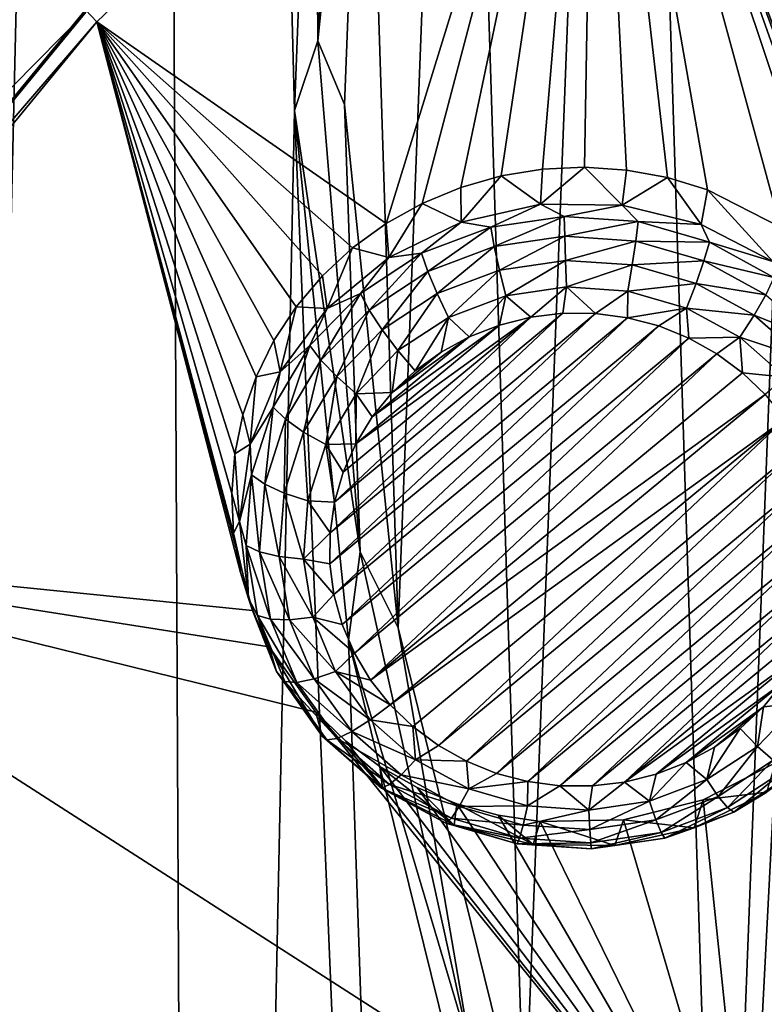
# Model space of a CAD drawing. Header units: metres. Extents: x -24 to 24, y -256 to 25.
# Tile 81 of 256: x -14.78 to -12.3, y -225.57 to -222.3. Entities that reach past the tile are written whole.
import ezdxf

# ---------------------------------------------------------------- set-up
doc = ezdxf.new("R2010")
doc.units = ezdxf.units.M
doc.layers.add('solid_DOMO_KURZ_SW0002', color=7, linetype='CONTINUOUS')

msp = doc.modelspace()

# ---------------------------------------------------------------- linework, layer by layer
at = {"layer": 'solid_DOMO_KURZ_SW0002'}
for points in [[(-14.352081, -203.630035, 167.658585), (-15.225835, -205.751877, 168.313492), (-15.147498, -237.439484, 178.305847)], [(-14.352081, -203.630035, 167.658585), (-15.147498, -237.439484, 178.305847), (-14.18988, -238.248352, 178.576233)], [(-13.864442, -222.6017, 173.647842), (-14.352081, -203.630035, 167.658585), (-14.18988, -238.248352, 178.576233)], [(-13.864442, -222.6017, 173.647842), (-13.796288, -220.832825, 173.091141), (-14.352081, -203.630035, 167.658585)], [(-11.990955, -215.853424, 171.599854), (-12.769443, -217.439529, 172.089554), (-12.444386, -227.652512, 175.314117)], [(-11.990955, -215.853424, 171.599854), (-12.444386, -227.652512, 175.314117), (-11.56653, -229.184677, 175.808578)], [(-12.769443, -217.439529, 172.089554), (-13.319262, -219.109863, 172.608459), (-13.099318, -226.021698, 174.790894)], [(-12.769443, -217.439529, 172.089554), (-13.099318, -226.021698, 174.790894), (-12.444386, -227.652512, 175.314117)], [(-13.319262, -219.109863, 172.608459), (-13.630537, -220.834244, 173.147629), (-13.519587, -224.321396, 174.248749)], [(-13.319262, -219.109863, 172.608459), (-13.519587, -224.321396, 174.248749), (-13.099318, -226.021698, 174.790894)], [(-12.864666, -220.726898, 129.909866), (-11.02053, -219.348969, 129.475403), (-9.950434, -223.80809, 131.076385)], [(-13.786642, -222.369812, 173.616867), (-13.695157, -220.666946, 173.081329), (-13.796288, -220.832825, 173.091141)], [(-13.786642, -222.369812, 173.616867), (-13.630537, -220.834244, 173.147629), (-13.695157, -220.666946, 173.081329)], [(-14.521158, -222.306747, 130.407974), (-14.558495, -222.266968, 130.423538), (-12.864666, -220.726898, 129.909866)], [(-13.559938, -222.977203, 130.638763), (-14.521158, -222.306747, 130.407974), (-12.864666, -220.726898, 129.909866)], [(-13.439404, -222.909958, 130.618713), (-13.559938, -222.977203, 130.638763), (-12.864666, -220.726898, 129.909866)], [(-13.311253, -222.856949, 130.603607), (-13.439404, -222.909958, 130.618713), (-12.864666, -220.726898, 129.909866)], [(-13.177369, -222.818954, 130.593689), (-13.311253, -222.856949, 130.603607), (-12.864666, -220.726898, 129.909866)], [(-13.039701, -222.796494, 130.589188), (-13.177369, -222.818954, 130.593689), (-12.864666, -220.726898, 129.909866)], [(-12.900243, -222.789902, 130.590225), (-13.039701, -222.796494, 130.589188), (-12.864666, -220.726898, 129.909866)], [(-12.76104, -222.799271, 130.596817), (-12.900243, -222.789902, 130.590225), (-12.864666, -220.726898, 129.909866)], [(-11.83352, -223.503555, 130.872711), (-12.864666, -220.726898, 129.909866), (-9.950434, -223.80809, 131.076385)], [(-11.963149, -223.263351, 130.782486), (-12.051124, -223.156281, 130.741623), (-12.864666, -220.726898, 129.909866)], [(-12.248924, -222.988617, 130.676483), (-12.864666, -220.726898, 129.909866), (-12.051124, -223.156281, 130.741623)], [(-11.890011, -223.380219, 130.826599), (-11.963149, -223.263351, 130.782486), (-12.864666, -220.726898, 129.909866)], [(-11.83352, -223.503555, 130.872711), (-11.890011, -223.380219, 130.826599), (-12.864666, -220.726898, 129.909866)], [(-12.624176, -222.824448, 130.608963), (-12.76104, -222.799271, 130.596817), (-12.864666, -220.726898, 129.909866)], [(-12.491524, -222.865051, 130.626526), (-12.624176, -222.824448, 130.608963), (-12.864666, -220.726898, 129.909866)], [(-12.248924, -222.988617, 130.676483), (-12.491524, -222.865051, 130.626526), (-12.864666, -220.726898, 129.909866)], [(-13.786642, -222.369812, 173.616867), (-13.796288, -220.832825, 173.091141), (-13.864442, -222.6017, 173.647842)], [(-13.786642, -222.369812, 173.616867), (-13.697716, -222.581924, 173.697678), (-13.630537, -220.834244, 173.147629)], [(-13.630537, -220.834244, 173.147629), (-13.697716, -222.581924, 173.697678), (-13.519587, -224.321396, 174.248749)], [(-14.97145, -222.292267, 130.415375), (-14.718486, -222.138428, 130.35495), (-16.183167, -223.921219, 130.917068)], [(-14.558289, -222.274597, 130.398575), (-16.183167, -223.921219, 130.917068), (-14.718486, -222.138428, 130.35495)], [(-14.558289, -222.274597, 130.398575), (-16.006866, -224.037933, 130.954544), (-16.183167, -223.921219, 130.917068)], [(-14.558495, -222.266968, 130.423538), (-16.007015, -224.030289, 130.979507), (-16.006866, -224.037933, 130.954544)], [(-14.521158, -222.306747, 130.407974), (-16.007015, -224.030289, 130.979507), (-14.558495, -222.266968, 130.423538)], [(-14.558495, -222.266968, 130.423538), (-16.006866, -224.037933, 130.954544), (-14.558289, -222.274597, 130.398575)], [(-15.965928, -224.065521, 130.962524), (-16.007015, -224.030289, 130.979507), (-14.521158, -222.306747, 130.407974)], [(-14.003677, -224.263367, 131.060715), (-15.965928, -224.065521, 130.962524), (-14.521158, -222.306747, 130.407974)], [(-14.043395, -224.136856, 131.016876), (-14.003677, -224.263367, 131.060715), (-14.521158, -222.306747, 130.407974)], [(-14.066658, -224.006561, 130.972397), (-14.043395, -224.136856, 131.016876), (-14.521158, -222.306747, 130.407974)], [(-14.073125, -223.874435, 130.927856), (-14.066658, -224.006561, 130.972397), (-14.521158, -222.306747, 130.407974)], [(-14.062706, -223.742401, 130.883881), (-14.073125, -223.874435, 130.927856), (-14.521158, -222.306747, 130.407974)], [(-14.035562, -223.612427, 130.841034), (-14.062706, -223.742401, 130.883881), (-14.521158, -222.306747, 130.407974)], [(-13.992096, -223.486435, 130.799911), (-14.035562, -223.612427, 130.841034), (-14.521158, -222.306747, 130.407974)], [(-13.932942, -223.366272, 130.761063), (-13.992096, -223.486435, 130.799911), (-14.521158, -222.306747, 130.407974)], [(-13.858964, -223.253677, 130.725037), (-13.932942, -223.366272, 130.761063), (-14.521158, -222.306747, 130.407974)], [(-13.771252, -223.150314, 130.692337), (-13.858964, -223.253677, 130.725037), (-14.521158, -222.306747, 130.407974)], [(-13.671092, -223.057709, 130.663437), (-13.771252, -223.150314, 130.692337), (-14.521158, -222.306747, 130.407974)], [(-13.559938, -222.977203, 130.638763), (-13.671092, -223.057709, 130.663437), (-14.521158, -222.306747, 130.407974)], [(-13.646303, -224.068649, 174.154587), (-13.786642, -222.369812, 173.616867), (-13.864442, -222.6017, 173.647842)], [(-13.646303, -224.068649, 174.154587), (-13.697716, -222.581924, 173.697678), (-13.786642, -222.369812, 173.616867)], [(-13.864442, -222.6017, 173.647842), (-14.18988, -238.248352, 178.576233), (-13.183874, -239.003067, 178.829224)], [(-13.684398, -224.361664, 174.205475), (-13.864442, -222.6017, 173.647842), (-13.183874, -239.003067, 178.829224)], [(-13.646303, -224.068649, 174.154587), (-13.864442, -222.6017, 173.647842), (-13.684398, -224.361664, 174.205475)], [(-13.646303, -224.068649, 174.154587), (-13.519587, -224.321396, 174.248749), (-13.697716, -222.581924, 173.697678)], [(-13.046177, -222.913193, 130.309647), (-13.177369, -222.818954, 130.593689), (-13.039701, -222.796494, 130.589188)], [(-13.046177, -222.913193, 130.309647), (-13.039701, -222.796494, 130.589188), (-12.900243, -222.789902, 130.590225)], [(-13.046177, -222.913193, 130.309647), (-12.900243, -222.789902, 130.590225), (-12.775236, -222.916031, 130.310547)], [(-12.775236, -222.916031, 130.310547), (-12.900243, -222.789902, 130.590225), (-12.76104, -222.799271, 130.596817)], [(-12.775236, -222.916031, 130.310547), (-12.76104, -222.799271, 130.596817), (-12.624176, -222.824448, 130.608963)], [(-13.309956, -222.972275, 130.328278), (-13.311253, -222.856949, 130.603607), (-13.177369, -222.818954, 130.593689)], [(-13.309956, -222.972275, 130.328278), (-13.177369, -222.818954, 130.593689), (-13.046177, -222.913193, 130.309647)], [(-12.775236, -222.916031, 130.310547), (-12.624176, -222.824448, 130.608963), (-12.512881, -222.980621, 130.330902)], [(-12.512881, -222.980621, 130.330902), (-12.624176, -222.824448, 130.608963), (-12.491524, -222.865051, 130.626526)], [(-13.309956, -222.972275, 130.328278), (-13.439404, -222.909958, 130.618713), (-13.311253, -222.856949, 130.603607)], [(-12.512881, -222.980621, 130.330902), (-12.491524, -222.865051, 130.626526), (-12.274359, -223.103226, 130.369568)], [(-12.274359, -223.103226, 130.369568), (-12.491524, -222.865051, 130.626526), (-12.248924, -222.988617, 130.676483)], [(-13.551245, -223.089844, 130.365341), (-13.559938, -222.977203, 130.638763), (-13.439404, -222.909958, 130.618713)], [(-13.551245, -223.089844, 130.365341), (-13.439404, -222.909958, 130.618713), (-13.309956, -222.972275, 130.328278)], [(-13.212128, -222.989197, 130.243195), (-13.309956, -222.972275, 130.328278), (-13.046177, -222.913193, 130.309647)], [(-12.967962, -222.953278, 130.231873), (-13.212128, -222.989197, 130.243195), (-13.046177, -222.913193, 130.309647)], [(-12.967962, -222.953278, 130.231873), (-13.046177, -222.913193, 130.309647), (-12.775236, -222.916031, 130.310547)], [(-12.721541, -222.970093, 130.237167), (-12.967962, -222.953278, 130.231873), (-12.775236, -222.916031, 130.310547)], [(-12.721541, -222.970093, 130.237167), (-12.775236, -222.916031, 130.310547), (-12.512881, -222.980621, 130.330902)], [(-13.200315, -223.053665, 130.183319), (-13.212128, -222.989197, 130.243195), (-12.967962, -222.953278, 130.231873)], [(-12.966125, -223.019226, 130.172455), (-13.200315, -223.053665, 130.183319), (-12.967962, -222.953278, 130.231873)], [(-12.966125, -223.019226, 130.172455), (-12.967962, -222.953278, 130.231873), (-12.721541, -222.970093, 130.237167)], [(-13.551245, -223.089844, 130.365341), (-13.671092, -223.057709, 130.663437), (-13.559938, -222.977203, 130.638763)], [(-13.441792, -223.076019, 130.270569), (-13.551245, -223.089844, 130.365341), (-13.309956, -222.972275, 130.328278)], [(-13.212128, -222.989197, 130.243195), (-13.441792, -223.076019, 130.270569), (-13.309956, -222.972275, 130.328278)], [(-13.420599, -223.136948, 130.209579), (-13.441792, -223.076019, 130.270569), (-13.212128, -222.989197, 130.243195)], [(-13.200315, -223.053665, 130.183319), (-13.420599, -223.136948, 130.209579), (-13.212128, -222.989197, 130.243195)], [(-12.729769, -223.035355, 130.177551), (-12.966125, -223.019226, 130.172455), (-12.721541, -222.970093, 130.237167)], [(-12.729769, -223.035355, 130.177551), (-12.721541, -222.970093, 130.237167), (-12.48522, -223.038773, 130.25882)], [(-12.48522, -223.038773, 130.25882), (-12.721541, -222.970093, 130.237167), (-12.512881, -222.980621, 130.330902)], [(-12.48522, -223.038773, 130.25882), (-12.512881, -222.980621, 130.330902), (-12.274359, -223.103226, 130.369568)], [(-13.183153, -223.131958, 130.145157), (-13.200315, -223.053665, 130.183319), (-12.966125, -223.019226, 130.172455)], [(-12.963453, -223.09964, 130.134964), (-13.183153, -223.131958, 130.145157), (-12.966125, -223.019226, 130.172455)], [(-12.963453, -223.09964, 130.134964), (-12.966125, -223.019226, 130.172455), (-12.729769, -223.035355, 130.177551)], [(-13.756021, -223.259064, 130.418701), (-13.771252, -223.150314, 130.692337), (-13.671092, -223.057709, 130.663437)], [(-13.756021, -223.259064, 130.418701), (-13.671092, -223.057709, 130.663437), (-13.551245, -223.089844, 130.365341)], [(-13.389807, -223.210083, 130.169785), (-13.420599, -223.136948, 130.209579), (-13.200315, -223.053665, 130.183319)], [(-13.183153, -223.131958, 130.145157), (-13.389807, -223.210083, 130.169785), (-13.200315, -223.053665, 130.183319)], [(-12.741723, -223.114777, 130.13974), (-12.963453, -223.09964, 130.134964), (-12.729769, -223.035355, 130.177551)], [(-12.741723, -223.114777, 130.13974), (-12.729769, -223.035355, 130.177551), (-12.503101, -223.101227, 130.198318)], [(-12.503101, -223.101227, 130.198318), (-12.729769, -223.035355, 130.177551), (-12.48522, -223.038773, 130.25882)], [(-12.503101, -223.101227, 130.198318), (-12.48522, -223.038773, 130.25882), (-12.270848, -223.155884, 130.295746)], [(-12.270848, -223.155884, 130.295746), (-12.48522, -223.038773, 130.25882), (-12.274359, -223.103226, 130.369568)], [(-13.645441, -223.209396, 130.312622), (-13.756021, -223.259064, 130.418701), (-13.551245, -223.089844, 130.365341)], [(-13.441792, -223.076019, 130.270569), (-13.645441, -223.209396, 130.312622), (-13.551245, -223.089844, 130.365341)], [(-13.615929, -223.264893, 130.249924), (-13.645441, -223.209396, 130.312622), (-13.441792, -223.076019, 130.270569)], [(-13.420599, -223.136948, 130.209579), (-13.615929, -223.264893, 130.249924), (-13.441792, -223.076019, 130.270569)], [(-12.963453, -223.09964, 130.134964), (-13.162145, -223.217209, 130.132019), (-13.183153, -223.131958, 130.145157)], [(-12.963453, -223.09964, 130.134964), (-12.960184, -223.1875, 130.12265), (-13.162145, -223.217209, 130.132019)], [(-12.741723, -223.114777, 130.13974), (-12.960184, -223.1875, 130.12265), (-12.963453, -223.09964, 130.134964)], [(-12.741723, -223.114777, 130.13974), (-12.756357, -223.201401, 130.127045), (-12.960184, -223.1875, 130.12265)], [(-12.529081, -223.176575, 130.159225), (-12.756357, -223.201401, 130.127045), (-12.741723, -223.114777, 130.13974)], [(-12.529081, -223.176575, 130.159225), (-12.741723, -223.114777, 130.13974), (-12.503101, -223.101227, 130.198318)], [(-12.529081, -223.176575, 130.159225), (-12.503101, -223.101227, 130.198318), (-12.297487, -223.213562, 130.233734)], [(-12.297487, -223.213562, 130.233734), (-12.503101, -223.101227, 130.198318), (-12.270848, -223.155884, 130.295746)], [(-13.756021, -223.259064, 130.418701), (-13.858964, -223.253677, 130.725037), (-13.771252, -223.150314, 130.692337)], [(-13.57305, -223.330109, 130.207626), (-13.615929, -223.264893, 130.249924), (-13.420599, -223.136948, 130.209579)], [(-13.389807, -223.210083, 130.169785), (-13.57305, -223.330109, 130.207626), (-13.420599, -223.136948, 130.209579)], [(-13.183153, -223.131958, 130.145157), (-13.352112, -223.289017, 130.154663), (-13.389807, -223.210083, 130.169785)], [(-13.183153, -223.131958, 130.145157), (-13.162145, -223.217209, 130.132019), (-13.352112, -223.289017, 130.154663)], [(-13.162145, -223.217209, 130.132019), (-12.960184, -223.1875, 130.12265), (-13.078933, -223.2883, 130.140778)], [(-12.960184, -223.1875, 130.12265), (-12.971809, -223.275482, 130.136734), (-13.078933, -223.2883, 130.140778)], [(-12.960184, -223.1875, 130.12265), (-12.863832, -223.276123, 130.136932), (-12.971809, -223.275482, 130.136734)], [(-12.960184, -223.1875, 130.12265), (-12.756357, -223.201401, 130.127045), (-12.863832, -223.276123, 130.136932)], [(-12.529081, -223.176575, 130.159225), (-12.560884, -223.258209, 130.144958), (-12.756357, -223.201401, 130.127045)], [(-12.336189, -223.281952, 130.192444), (-12.560884, -223.258209, 130.144958), (-12.529081, -223.176575, 130.159225)], [(-12.336189, -223.281952, 130.192444), (-12.529081, -223.176575, 130.159225), (-12.297487, -223.213562, 130.233734)], [(-13.645441, -223.209396, 130.312622), (-13.812861, -223.38266, 130.367249), (-13.756021, -223.259064, 130.418701)], [(-13.77651, -223.431076, 130.302322), (-13.812861, -223.38266, 130.367249), (-13.645441, -223.209396, 130.312622)], [(-13.615929, -223.264893, 130.249924), (-13.77651, -223.431076, 130.302322), (-13.645441, -223.209396, 130.312622)], [(-13.389807, -223.210083, 130.169785), (-13.52056, -223.399353, 130.189453), (-13.57305, -223.330109, 130.207626)], [(-13.389807, -223.210083, 130.169785), (-13.352112, -223.289017, 130.154663), (-13.52056, -223.399353, 130.189453)], [(-13.352112, -223.289017, 130.154663), (-13.162145, -223.217209, 130.132019), (-13.283408, -223.353165, 130.161224)], [(-13.162145, -223.217209, 130.132019), (-13.183401, -223.314331, 130.148987), (-13.283408, -223.353165, 130.161224)], [(-13.162145, -223.217209, 130.132019), (-13.078933, -223.2883, 130.140778), (-13.183401, -223.314331, 130.148987)], [(-12.756357, -223.201401, 130.127045), (-12.756874, -223.290207, 130.141373), (-12.863832, -223.276123, 130.136932)], [(-12.756357, -223.201401, 130.127045), (-12.560884, -223.258209, 130.144958), (-12.756874, -223.290207, 130.141373)], [(-12.336189, -223.281952, 130.192444), (-12.297487, -223.213562, 130.233734), (-12.123237, -223.366699, 130.282028)], [(-13.912381, -223.470123, 130.485245), (-13.932942, -223.366272, 130.761063), (-13.858964, -223.253677, 130.725037)], [(-13.912381, -223.470123, 130.485245), (-13.858964, -223.253677, 130.725037), (-13.756021, -223.259064, 130.418701)], [(-13.812861, -223.38266, 130.367249), (-13.912381, -223.470123, 130.485245), (-13.756021, -223.259064, 130.418701)], [(-12.560884, -223.258209, 130.144958), (-12.65276, -223.31749, 130.149979), (-12.756874, -223.290207, 130.141373)], [(-12.560884, -223.258209, 130.144958), (-12.553286, -223.357498, 130.162598), (-12.65276, -223.31749, 130.149979)], [(-12.560884, -223.258209, 130.144958), (-12.383567, -223.355087, 130.175491), (-12.553286, -223.357498, 130.162598)], [(-12.336189, -223.281952, 130.192444), (-12.383567, -223.355087, 130.175491), (-12.560884, -223.258209, 130.144958)], [(-13.723695, -223.486008, 130.25679), (-13.77651, -223.431076, 130.302322), (-13.615929, -223.264893, 130.249924)], [(-13.746584, -224.108109, 130.399261), (-12.863832, -223.276123, 130.136932), (-12.756874, -223.290207, 130.141373)], [(-13.746584, -224.108109, 130.399261), (-13.745979, -224.005127, 130.366791), (-12.863832, -223.276123, 130.136932)], [(-13.733085, -224.210266, 130.431473), (-13.746584, -224.108109, 130.399261), (-12.756874, -223.290207, 130.141373)], [(-13.745979, -224.005127, 130.366791), (-12.971809, -223.275482, 130.136734), (-12.863832, -223.276123, 130.136932)], [(-13.745979, -224.005127, 130.366791), (-13.731279, -223.903107, 130.334625), (-12.971809, -223.275482, 130.136734)], [(-13.733085, -224.210266, 130.431473), (-12.756874, -223.290207, 130.141373), (-12.65276, -223.31749, 130.149979)], [(-13.731279, -223.903107, 130.334625), (-13.078933, -223.2883, 130.140778), (-12.971809, -223.275482, 130.136734)], [(-13.731279, -223.903107, 130.334625), (-13.702742, -223.803802, 130.303314), (-13.078933, -223.2883, 130.140778)], [(-13.57305, -223.330109, 130.207626), (-13.723695, -223.486008, 130.25679), (-13.615929, -223.264893, 130.249924)], [(-13.702742, -223.803802, 130.303314), (-13.660847, -223.708893, 130.273392), (-13.078933, -223.2883, 130.140778)], [(-13.660847, -223.708893, 130.273392), (-13.183401, -223.314331, 130.148987), (-13.078933, -223.2883, 130.140778)], [(-13.52056, -223.399353, 130.189453), (-13.352112, -223.289017, 130.154663), (-13.463286, -223.466309, 130.196899)], [(-13.352112, -223.289017, 130.154663), (-13.377231, -223.404114, 130.177292), (-13.463286, -223.466309, 130.196899)], [(-13.352112, -223.289017, 130.154663), (-13.283408, -223.353165, 130.161224), (-13.377231, -223.404114, 130.177292)], [(-12.336189, -223.281952, 130.192444), (-12.172722, -223.425629, 130.237747), (-12.383567, -223.355087, 130.175491)], [(-12.336189, -223.281952, 130.192444), (-12.123237, -223.366699, 130.282028), (-12.172722, -223.425629, 130.237747)], [(-13.705718, -224.309875, 130.462875), (-13.733085, -224.210266, 130.431473), (-12.65276, -223.31749, 130.149979)], [(-13.705718, -224.309875, 130.462875), (-12.65276, -223.31749, 130.149979), (-12.553286, -223.357498, 130.162598)], [(-13.660847, -223.708893, 130.273392), (-13.606314, -223.62001, 130.245361), (-13.183401, -223.314331, 130.148987)], [(-13.606314, -223.62001, 130.245361), (-13.283408, -223.353165, 130.161224), (-13.183401, -223.314331, 130.148987)], [(-13.57305, -223.330109, 130.207626), (-13.659041, -223.542664, 130.234634), (-13.723695, -223.486008, 130.25679)], [(-13.664938, -224.405228, 130.492935), (-13.705718, -224.309875, 130.462875), (-12.553286, -223.357498, 130.162598)], [(-13.664938, -224.405228, 130.492935), (-12.553286, -223.357498, 130.162598), (-12.460121, -223.409576, 130.179016)], [(-13.57305, -223.330109, 130.207626), (-13.52056, -223.399353, 130.189453), (-13.659041, -223.542664, 130.234634)], [(-13.606314, -223.62001, 130.245361), (-13.540089, -223.538696, 130.219727), (-13.283408, -223.353165, 130.161224)], [(-13.540089, -223.538696, 130.219727), (-13.377231, -223.404114, 130.177292), (-13.283408, -223.353165, 130.161224)], [(-12.383567, -223.355087, 130.175491), (-12.460121, -223.409576, 130.179016), (-12.553286, -223.357498, 130.162598)], [(-12.383567, -223.355087, 130.175491), (-12.374898, -223.472778, 130.198944), (-12.460121, -223.409576, 130.179016)], [(-12.383567, -223.355087, 130.175491), (-12.233298, -223.487152, 130.217133), (-12.374898, -223.472778, 130.198944)], [(-12.383567, -223.355087, 130.175491), (-12.172722, -223.425629, 130.237747), (-12.233298, -223.487152, 130.217133)], [(-13.912381, -223.470123, 130.485245), (-13.992096, -223.486435, 130.799911), (-13.932942, -223.366272, 130.761063)], [(-13.812861, -223.38266, 130.367249), (-13.935659, -223.587112, 130.431717), (-13.912381, -223.470123, 130.485245)], [(-13.894291, -223.627167, 130.364151), (-13.935659, -223.587112, 130.431717), (-13.812861, -223.38266, 130.367249)], [(-13.77651, -223.431076, 130.302322), (-13.894291, -223.627167, 130.364151), (-13.812861, -223.38266, 130.367249)], [(-13.611463, -224.494675, 130.521149), (-13.664938, -224.405228, 130.492935), (-12.460121, -223.409576, 130.179016)], [(-13.659041, -223.542664, 130.234634), (-13.52056, -223.399353, 130.189453), (-13.540089, -223.538696, 130.219727)], [(-13.611463, -224.494675, 130.521149), (-12.460121, -223.409576, 130.179016), (-12.374898, -223.472778, 130.198944)], [(-13.52056, -223.399353, 130.189453), (-13.463286, -223.466309, 130.196899), (-13.540089, -223.538696, 130.219727)], [(-13.540089, -223.538696, 130.219727), (-13.463286, -223.466309, 130.196899), (-13.377231, -223.404114, 130.177292)], [(-13.834188, -223.669968, 130.314789), (-13.894291, -223.627167, 130.364151), (-13.77651, -223.431076, 130.302322)], [(-13.723695, -223.486008, 130.25679), (-13.834188, -223.669968, 130.314789), (-13.77651, -223.431076, 130.302322)], [(-14.011241, -223.710724, 130.561111), (-14.035562, -223.612427, 130.841034), (-13.992096, -223.486435, 130.799911)], [(-14.011241, -223.710724, 130.561111), (-13.992096, -223.486435, 130.799911), (-13.912381, -223.470123, 130.485245)], [(-13.935659, -223.587112, 130.431717), (-14.011241, -223.710724, 130.561111), (-13.912381, -223.470123, 130.485245)], [(-13.723695, -223.486008, 130.25679), (-13.760613, -223.711777, 130.287964), (-13.834188, -223.669968, 130.314789)], [(-13.723695, -223.486008, 130.25679), (-13.659041, -223.542664, 130.234634), (-13.760613, -223.711777, 130.287964)], [(-13.611463, -224.494675, 130.521149), (-12.374898, -223.472778, 130.198944), (-12.299393, -223.5457, 130.221924)], [(-12.233298, -223.487152, 130.217133), (-12.299393, -223.5457, 130.221924), (-12.374898, -223.472778, 130.198944)], [(-13.760613, -223.711777, 130.287964), (-13.659041, -223.542664, 130.234634), (-13.660847, -223.708893, 130.273392)], [(-13.659041, -223.542664, 130.234634), (-13.606314, -223.62001, 130.245361), (-13.660847, -223.708893, 130.273392)], [(-13.659041, -223.542664, 130.234634), (-13.540089, -223.538696, 130.219727), (-13.606314, -223.62001, 130.245361)], [(-13.546532, -224.57634, 130.54689), (-13.611463, -224.494675, 130.521149), (-12.299393, -223.5457, 130.221924)], [(-12.234463, -223.62735, 130.247681), (-13.546532, -224.57634, 130.54689), (-12.299393, -223.5457, 130.221924)], [(-13.935659, -223.587112, 130.431717), (-14.007675, -223.8125, 130.502777), (-14.011241, -223.710724, 130.561111)], [(-13.963366, -223.843353, 130.432312), (-14.007675, -223.8125, 130.502777), (-13.935659, -223.587112, 130.431717)], [(-13.894291, -223.627167, 130.364151), (-13.963366, -223.843353, 130.432312), (-13.935659, -223.587112, 130.431717)], [(-14.011241, -223.710724, 130.561111), (-14.062706, -223.742401, 130.883881), (-14.035562, -223.612427, 130.841034)], [(-13.898989, -223.872772, 130.378723), (-13.963366, -223.843353, 130.432312), (-13.894291, -223.627167, 130.364151)], [(-13.834188, -223.669968, 130.314789), (-13.898989, -223.872772, 130.378723), (-13.894291, -223.627167, 130.364151)], [(-12.234463, -223.62735, 130.247681), (-13.471026, -224.649246, 130.569885), (-13.546532, -224.57634, 130.54689)], [(-12.234463, -223.62735, 130.247681), (-13.385804, -224.712463, 130.589813), (-13.471026, -224.649246, 130.569885)], [(-12.234463, -223.62735, 130.247681), (-12.180986, -223.716797, 130.275879), (-13.385804, -224.712463, 130.589813)], [(-13.834188, -223.669968, 130.314789), (-13.820182, -223.898209, 130.346741), (-13.898989, -223.872772, 130.378723)], [(-13.834188, -223.669968, 130.314789), (-13.760613, -223.711777, 130.287964), (-13.820182, -223.898209, 130.346741)], [(-14.046854, -223.966888, 130.641876), (-14.062706, -223.742401, 130.883881), (-14.011241, -223.710724, 130.561111)], [(-14.007675, -223.8125, 130.502777), (-14.046854, -223.966888, 130.641876), (-14.011241, -223.710724, 130.561111)], [(-13.820182, -223.898209, 130.346741), (-13.760613, -223.711777, 130.287964), (-13.731279, -223.903107, 130.334625)], [(-13.760613, -223.711777, 130.287964), (-13.660847, -223.708893, 130.273392), (-13.702742, -223.803802, 130.303314)], [(-13.760613, -223.711777, 130.287964), (-13.702742, -223.803802, 130.303314), (-13.731279, -223.903107, 130.334625)], [(-12.180986, -223.716797, 130.275879), (-13.292639, -224.764526, 130.606232), (-13.385804, -224.712463, 130.589813)], [(-12.180986, -223.716797, 130.275879), (-12.140207, -223.812164, 130.305954), (-13.292639, -224.764526, 130.606232)], [(-14.046854, -223.966888, 130.641876), (-14.073125, -223.874435, 130.927856), (-14.062706, -223.742401, 130.883881)], [(-14.007675, -223.8125, 130.502777), (-14.0253, -224.047516, 130.576874), (-14.046854, -223.966888, 130.641876)], [(-13.98027, -224.068756, 130.503387), (-14.0253, -224.047516, 130.576874), (-14.007675, -223.8125, 130.502777)], [(-13.963366, -223.843353, 130.432312), (-13.98027, -224.068756, 130.503387), (-14.007675, -223.8125, 130.502777)], [(-12.140207, -223.812164, 130.305954), (-13.193166, -224.804535, 130.618835), (-13.292639, -224.764526, 130.606232)], [(-12.140207, -223.812164, 130.305954), (-12.112841, -223.911758, 130.337357), (-13.193166, -224.804535, 130.618835)], [(-13.914847, -224.084244, 130.445404), (-13.98027, -224.068756, 130.503387), (-13.963366, -223.843353, 130.432312)], [(-13.898989, -223.872772, 130.378723), (-13.914847, -224.084244, 130.445404), (-13.963366, -223.843353, 130.432312)], [(-14.046854, -223.966888, 130.641876), (-14.066658, -224.006561, 130.972397), (-14.073125, -223.874435, 130.927856)], [(-13.898989, -223.872772, 130.378723), (-13.83476, -224.09259, 130.408035), (-13.914847, -224.084244, 130.445404)], [(-13.898989, -223.872772, 130.378723), (-13.820182, -223.898209, 130.346741), (-13.83476, -224.09259, 130.408035)], [(-13.83476, -224.09259, 130.408035), (-13.820182, -223.898209, 130.346741), (-13.745979, -224.005127, 130.366791)], [(-13.820182, -223.898209, 130.346741), (-13.731279, -223.903107, 130.334625), (-13.745979, -224.005127, 130.366791)], [(-12.112841, -223.911758, 130.337357), (-13.08905, -224.831818, 130.627441), (-13.193166, -224.804535, 130.618835)], [(-12.112841, -223.911758, 130.337357), (-12.09934, -224.013931, 130.369568), (-13.08905, -224.831818, 130.627441)], [(-14.01715, -224.223755, 130.72287), (-14.066658, -224.006561, 130.972397), (-14.046854, -223.966888, 130.641876)], [(-14.0253, -224.047516, 130.576874), (-14.01715, -224.223755, 130.72287), (-14.046854, -223.966888, 130.641876)], [(-14.01715, -224.223755, 130.72287), (-14.043395, -224.136856, 131.016876), (-14.066658, -224.006561, 130.972397)], [(-13.83476, -224.09259, 130.408035), (-13.745979, -224.005127, 130.366791), (-13.746584, -224.108109, 130.399261)], [(-12.09934, -224.013931, 130.369568), (-12.982093, -224.845901, 130.631882), (-13.08905, -224.831818, 130.627441)], [(-12.09934, -224.013931, 130.369568), (-12.099945, -224.116898, 130.402023), (-12.982093, -224.845901, 130.631882)], [(-15.965928, -224.065521, 130.962524), (-12.349195, -226.390427, 131.890594), (-13.286608, -227.869324, 132.356888)], [(-13.793862, -224.600739, 131.182175), (-12.349195, -226.390427, 131.890594), (-15.965928, -224.065521, 130.962524)], [(-14.930794, -226.85614, 131.908188), (-15.965928, -224.065521, 130.962524), (-13.286608, -227.869324, 132.356888)], [(-13.948027, -224.384338, 131.103378), (-13.793862, -224.600739, 131.182175), (-15.965928, -224.065521, 130.962524)], [(-14.003677, -224.263367, 131.060715), (-13.948027, -224.384338, 131.103378), (-15.965928, -224.065521, 130.962524)], [(-14.0253, -224.047516, 130.576874), (-13.987649, -224.28038, 130.650299), (-14.01715, -224.223755, 130.72287)], [(-13.944157, -224.292114, 130.573807), (-13.987649, -224.28038, 130.650299), (-14.0253, -224.047516, 130.576874)], [(-13.98027, -224.068756, 130.503387), (-13.944157, -224.292114, 130.573807), (-14.0253, -224.047516, 130.576874)], [(-13.880968, -224.293777, 130.511475), (-13.944157, -224.292114, 130.573807), (-13.98027, -224.068756, 130.503387)], [(-13.914847, -224.084244, 130.445404), (-13.880968, -224.293777, 130.511475), (-13.98027, -224.068756, 130.503387)], [(-13.276502, -225.734924, 174.685333), (-13.646303, -224.068649, 174.154587), (-13.684398, -224.361664, 174.205475)], [(-13.276502, -225.734924, 174.685333), (-13.519587, -224.321396, 174.248749), (-13.646303, -224.068649, 174.154587)], [(-13.914847, -224.084244, 130.445404), (-13.83476, -224.09259, 130.408035), (-13.803617, -224.285217, 130.468765)], [(-13.914847, -224.084244, 130.445404), (-13.803617, -224.285217, 130.468765), (-13.880968, -224.293777, 130.511475)], [(-13.83476, -224.09259, 130.408035), (-13.746584, -224.108109, 130.399261), (-13.733085, -224.210266, 130.431473)], [(-13.803617, -224.285217, 130.468765), (-13.83476, -224.09259, 130.408035), (-13.733085, -224.210266, 130.431473)], [(-14.01715, -224.223755, 130.72287), (-14.003677, -224.263367, 131.060715), (-14.043395, -224.136856, 131.016876)], [(-12.099945, -224.116898, 130.402023), (-12.874116, -224.846542, 130.63208), (-12.982093, -224.845901, 130.631882)], [(-12.099945, -224.116898, 130.402023), (-12.114646, -224.218918, 130.434204), (-12.874116, -224.846542, 130.63208)], [(-13.923856, -224.46637, 130.799362), (-14.003677, -224.263367, 131.060715), (-14.01715, -224.223755, 130.72287)], [(-13.987649, -224.28038, 130.650299), (-13.923856, -224.46637, 130.799362), (-14.01715, -224.223755, 130.72287)], [(-13.803617, -224.285217, 130.468765), (-13.733085, -224.210266, 130.431473), (-13.705718, -224.309875, 130.462875)], [(-12.114646, -224.218918, 130.434204), (-12.766992, -224.83374, 130.628052), (-12.874116, -224.846542, 130.63208)], [(-12.114646, -224.218918, 130.434204), (-12.143184, -224.318222, 130.465515), (-12.766992, -224.83374, 130.628052)], [(-13.923856, -224.46637, 130.799362), (-13.948027, -224.384338, 131.103378), (-14.003677, -224.263367, 131.060715)], [(-13.987649, -224.28038, 130.650299), (-13.896609, -224.49942, 130.71936), (-13.923856, -224.46637, 130.799362)], [(-13.856836, -224.502197, 130.640045), (-13.896609, -224.49942, 130.71936), (-13.987649, -224.28038, 130.650299)], [(-13.944157, -224.292114, 130.573807), (-13.856836, -224.502197, 130.640045), (-13.987649, -224.28038, 130.650299)], [(-13.799051, -224.49086, 130.573608), (-13.856836, -224.502197, 130.640045), (-13.944157, -224.292114, 130.573807)], [(-13.880968, -224.293777, 130.511475), (-13.799051, -224.49086, 130.573608), (-13.944157, -224.292114, 130.573807)], [(-13.880968, -224.293777, 130.511475), (-13.803617, -224.285217, 130.468765), (-13.728313, -224.466385, 130.525879)], [(-13.880968, -224.293777, 130.511475), (-13.728313, -224.466385, 130.525879), (-13.799051, -224.49086, 130.573608)], [(-13.803617, -224.285217, 130.468765), (-13.705718, -224.309875, 130.462875), (-13.664938, -224.405228, 130.492935)], [(-13.728313, -224.466385, 130.525879), (-13.803617, -224.285217, 130.468765), (-13.664938, -224.405228, 130.492935)], [(-13.276502, -225.734924, 174.685333), (-13.099318, -226.021698, 174.790894), (-13.519587, -224.321396, 174.248749)], [(-12.143184, -224.318222, 130.465515), (-12.185078, -224.413147, 130.495438), (-12.766992, -224.83374, 130.628052)], [(-13.25919, -226.082733, 174.754379), (-13.684398, -224.361664, 174.205475), (-13.183874, -239.003067, 178.829224)], [(-13.276502, -225.734924, 174.685333), (-13.684398, -224.361664, 174.205475), (-13.25919, -226.082733, 174.754379)], [(-13.772394, -224.680634, 130.866913), (-13.793862, -224.600739, 131.182175), (-13.948027, -224.384338, 131.103378)], [(-13.923856, -224.46637, 130.799362), (-13.772394, -224.680634, 130.866913), (-13.948027, -224.384338, 131.103378)], [(-13.728313, -224.466385, 130.525879), (-13.664938, -224.405228, 130.492935), (-13.611463, -224.494675, 130.521149)], [(-12.185078, -224.413147, 130.495438), (-12.662524, -224.807693, 130.619843), (-12.766992, -224.83374, 130.628052)], [(-12.185078, -224.413147, 130.495438), (-12.239611, -224.502029, 130.523453), (-12.662524, -224.807693, 130.619843)], [(-13.923856, -224.46637, 130.799362), (-13.756747, -224.693634, 130.780594), (-13.772394, -224.680634, 130.866913)], [(-13.896609, -224.49942, 130.71936), (-13.756747, -224.693634, 130.780594), (-13.923856, -224.46637, 130.799362)], [(-13.799051, -224.49086, 130.573608), (-13.728313, -224.466385, 130.525879), (-13.612627, -224.627045, 130.576538)], [(-13.728313, -224.466385, 130.525879), (-13.611463, -224.494675, 130.521149), (-13.546532, -224.57634, 130.54689)], [(-13.728313, -224.466385, 130.525879), (-13.546532, -224.57634, 130.54689), (-13.612627, -224.627045, 130.576538)], [(-13.896609, -224.49942, 130.71936), (-13.722688, -224.688492, 130.698776), (-13.756747, -224.693634, 130.780594)], [(-13.856836, -224.502197, 130.640045), (-13.722688, -224.688492, 130.698776), (-13.896609, -224.49942, 130.71936)], [(-13.799051, -224.49086, 130.573608), (-13.673203, -224.665619, 130.628708), (-13.856836, -224.502197, 130.640045)], [(-13.856836, -224.502197, 130.640045), (-13.673203, -224.665619, 130.628708), (-13.722688, -224.688492, 130.698776)], [(-13.799051, -224.49086, 130.573608), (-13.612627, -224.627045, 130.576538), (-13.673203, -224.665619, 130.628708)], [(-12.239611, -224.502029, 130.523453), (-12.562516, -224.768875, 130.60759), (-12.662524, -224.807693, 130.619843)], [(-12.239611, -224.502029, 130.523453), (-12.305836, -224.583344, 130.549103), (-12.562516, -224.768875, 130.60759)], [(-12.186883, -224.571533, 130.559036), (-12.305836, -224.583344, 130.549103), (-12.239611, -224.502029, 130.523453)], [(-13.793862, -224.600739, 131.182175), (-13.693392, -224.697205, 131.218842), (-12.349195, -226.390427, 131.890594)], [(-13.571566, -224.854111, 130.921616), (-13.693392, -224.697205, 131.218842), (-13.793862, -224.600739, 131.182175)], [(-13.571566, -224.854111, 130.921616), (-13.793862, -224.600739, 131.182175), (-13.772394, -224.680634, 130.866913)], [(-13.612627, -224.627045, 130.576538), (-13.546532, -224.57634, 130.54689), (-13.471026, -224.649246, 130.569885)], [(-12.305836, -224.583344, 130.549103), (-12.468695, -224.717926, 130.591537), (-12.562516, -224.768875, 130.60759)], [(-12.305836, -224.583344, 130.549103), (-12.382638, -224.655731, 130.571915), (-12.468695, -224.717926, 130.591537)], [(-12.325365, -224.714844, 130.604218), (-12.382638, -224.655731, 130.571915), (-12.305836, -224.583344, 130.549103)], [(-12.059773, -224.596756, 131.255096), (-11.231706, -225.030075, 131.461685), (-12.349195, -226.390427, 131.890594)], [(-12.264892, -224.769638, 131.307007), (-12.059773, -224.596756, 131.255096), (-12.349195, -226.390427, 131.890594)], [(-12.186883, -224.571533, 130.559036), (-12.325365, -224.714844, 130.604218), (-12.305836, -224.583344, 130.549103)], [(-12.272875, -224.761139, 130.658829), (-12.325365, -224.714844, 130.604218), (-12.186883, -224.571533, 130.559036)], [(-13.673203, -224.665619, 130.628708), (-13.612627, -224.627045, 130.576538), (-13.462358, -224.759109, 130.618179)], [(-13.462358, -224.759109, 130.618179), (-13.612627, -224.627045, 130.576538), (-13.471026, -224.649246, 130.569885)], [(-13.509735, -224.809296, 130.674011), (-13.722688, -224.688492, 130.698776), (-13.673203, -224.665619, 130.628708)], [(-13.509735, -224.809296, 130.674011), (-13.673203, -224.665619, 130.628708), (-13.462358, -224.759109, 130.618179)], [(-13.462358, -224.759109, 130.618179), (-13.471026, -224.649246, 130.569885), (-13.385804, -224.712463, 130.589813)], [(-12.493813, -224.82518, 130.639008), (-12.468695, -224.717926, 130.591537), (-12.382638, -224.655731, 130.571915)], [(-12.325365, -224.714844, 130.604218), (-12.493813, -224.82518, 130.639008), (-12.382638, -224.655731, 130.571915)], [(-13.575076, -224.853317, 130.830948), (-13.571566, -224.854111, 130.921616), (-13.772394, -224.680634, 130.866913)], [(-13.756747, -224.693634, 130.780594), (-13.575076, -224.853317, 130.830948), (-13.772394, -224.680634, 130.866913)], [(-13.548437, -224.841644, 130.74707), (-13.756747, -224.693634, 130.780594), (-13.722688, -224.688492, 130.698776)], [(-13.548437, -224.841644, 130.74707), (-13.575076, -224.853317, 130.830948), (-13.756747, -224.693634, 130.780594)], [(-13.509735, -224.809296, 130.674011), (-13.548437, -224.841644, 130.74707), (-13.722688, -224.688492, 130.698776)], [(-13.693392, -224.697205, 131.218842), (-13.580135, -224.781372, 131.25209), (-12.349195, -226.390427, 131.890594)], [(-13.571566, -224.854111, 130.921616), (-13.580135, -224.781372, 131.25209), (-13.693392, -224.697205, 131.218842)], [(-13.462358, -224.759109, 130.618179), (-13.385804, -224.712463, 130.589813), (-13.292639, -224.764526, 130.606232)], [(-12.493813, -224.82518, 130.639008), (-12.562516, -224.768875, 130.60759), (-12.468695, -224.717926, 130.591537)], [(-12.456119, -224.881165, 130.696671), (-12.493813, -224.82518, 130.639008), (-12.325365, -224.714844, 130.604218)], [(-12.456119, -224.881165, 130.696671), (-12.325365, -224.714844, 130.604218), (-12.272875, -224.761139, 130.658829)], [(-13.509735, -224.809296, 130.674011), (-13.462358, -224.759109, 130.618179), (-13.285041, -224.855988, 130.648727)], [(-13.285041, -224.855988, 130.648727), (-13.462358, -224.759109, 130.618179), (-13.292639, -224.764526, 130.606232)], [(-13.285041, -224.855988, 130.648727), (-13.292639, -224.764526, 130.606232), (-13.193166, -224.804535, 130.618835)], [(-12.456119, -224.881165, 130.696671), (-12.272875, -224.761139, 130.658829), (-12.425326, -224.918243, 130.771225)], [(-12.272875, -224.761139, 130.658829), (-12.229997, -224.790314, 130.730881), (-12.425326, -224.918243, 130.771225)], [(-13.580135, -224.781372, 131.25209), (-13.456383, -224.851288, 131.281189), (-12.349195, -226.390427, 131.890594)], [(-13.333043, -224.976715, 130.960266), (-13.456383, -224.851288, 131.281189), (-13.580135, -224.781372, 131.25209)], [(-13.333043, -224.976715, 130.960266), (-13.580135, -224.781372, 131.25209), (-13.571566, -224.854111, 130.921616)], [(-12.68378, -224.896988, 130.661652), (-12.662524, -224.807693, 130.619843), (-12.562516, -224.768875, 130.60759)], [(-12.493813, -224.82518, 130.639008), (-12.68378, -224.896988, 130.661652), (-12.562516, -224.768875, 130.60759)], [(-12.506094, -224.892593, 131.338913), (-12.264892, -224.769638, 131.307007), (-12.349195, -226.390427, 131.890594)], [(-12.29468, -224.867493, 130.925827), (-12.264892, -224.769638, 131.307007), (-12.506094, -224.892593, 131.338913)], [(-12.425326, -224.918243, 130.771225), (-12.229997, -224.790314, 130.730881), (-12.404132, -224.933182, 130.856125)], [(-12.229997, -224.790314, 130.730881), (-12.200483, -224.799789, 130.814072), (-12.404132, -224.933182, 130.856125)], [(-13.509735, -224.809296, 130.674011), (-13.316844, -224.914673, 130.707245), (-13.548437, -224.841644, 130.74707)], [(-13.509735, -224.809296, 130.674011), (-13.285041, -224.855988, 130.648727), (-13.316844, -224.914673, 130.707245)], [(-13.285041, -224.855988, 130.648727), (-13.193166, -224.804535, 130.618835), (-13.08905, -224.831818, 130.627441)], [(-12.68378, -224.896988, 130.661652), (-12.766992, -224.83374, 130.628052), (-12.662524, -224.807693, 130.619843)], [(-12.662771, -224.95929, 130.721313), (-12.68378, -224.896988, 130.661652), (-12.493813, -224.82518, 130.639008)], [(-12.662771, -224.95929, 130.721313), (-12.493813, -224.82518, 130.639008), (-12.456119, -224.881165, 130.696671)], [(-12.404132, -224.933182, 130.856125), (-12.200483, -224.799789, 130.814072), (-12.29468, -224.867493, 130.925827)], [(-13.548437, -224.841644, 130.74707), (-13.342823, -224.953964, 130.782486), (-13.575076, -224.853317, 130.830948)], [(-13.575076, -224.853317, 130.830948), (-13.360705, -224.970428, 130.867874), (-13.571566, -224.854111, 130.921616)], [(-13.342823, -224.953964, 130.782486), (-13.360705, -224.970428, 130.867874), (-13.575076, -224.853317, 130.830948)], [(-13.360705, -224.970428, 130.867874), (-13.333043, -224.976715, 130.960266), (-13.571566, -224.854111, 130.921616)], [(-13.316844, -224.914673, 130.707245), (-13.342823, -224.953964, 130.782486), (-13.548437, -224.841644, 130.74707)], [(-13.456383, -224.851288, 131.281189), (-13.324271, -224.905762, 131.305618), (-12.349195, -226.390427, 131.890594)], [(-13.333043, -224.976715, 130.960266), (-13.324271, -224.905762, 131.305618), (-13.456383, -224.851288, 131.281189)], [(-13.316844, -224.914673, 130.707245), (-13.285041, -224.855988, 130.648727), (-13.089568, -224.912796, 130.666641)], [(-13.089568, -224.912796, 130.666641), (-13.285041, -224.855988, 130.648727), (-13.08905, -224.831818, 130.627441)], [(-13.089568, -224.912796, 130.666641), (-13.08905, -224.831818, 130.627441), (-12.982093, -224.845901, 130.631882)], [(-12.88574, -224.926697, 130.671021), (-13.089568, -224.912796, 130.666641), (-12.982093, -224.845901, 130.631882)], [(-12.88574, -224.926697, 130.671021), (-12.982093, -224.845901, 130.631882), (-12.874116, -224.846542, 130.63208)], [(-12.88574, -224.926697, 130.671021), (-12.874116, -224.846542, 130.63208), (-12.766992, -224.83374, 130.628052)], [(-12.68378, -224.896988, 130.661652), (-12.88574, -224.926697, 130.671021), (-12.766992, -224.83374, 130.628052)], [(-12.882471, -224.991608, 130.731491), (-12.88574, -224.926697, 130.671021), (-12.68378, -224.896988, 130.661652)], [(-12.882471, -224.991608, 130.731491), (-12.68378, -224.896988, 130.661652), (-12.662771, -224.95929, 130.721313)], [(-12.770827, -224.959213, 131.349594), (-12.506094, -224.892593, 131.338913), (-12.349195, -226.390427, 131.890594)], [(-12.535969, -224.985062, 130.962906), (-12.506094, -224.892593, 131.338913), (-12.770827, -224.959213, 131.349594)], [(-12.662771, -224.95929, 130.721313), (-12.456119, -224.881165, 130.696671), (-12.64561, -225.001526, 130.797485)], [(-12.456119, -224.881165, 130.696671), (-12.425326, -224.918243, 130.771225), (-12.64561, -225.001526, 130.797485)], [(-12.29468, -224.867493, 130.925827), (-12.506094, -224.892593, 131.338913), (-12.535969, -224.985062, 130.962906)], [(-12.404132, -224.933182, 130.856125), (-12.29468, -224.867493, 130.925827), (-12.535969, -224.985062, 130.962906)], [(-13.316844, -224.914673, 130.707245), (-13.104201, -224.976471, 130.72673), (-13.342823, -224.953964, 130.782486)], [(-13.070688, -225.041306, 130.980637), (-13.324271, -224.905762, 131.305618), (-13.333043, -224.976715, 130.960266)], [(-13.324271, -224.905762, 131.305618), (-13.186874, -224.943771, 131.32486), (-12.349195, -226.390427, 131.890594)], [(-13.070688, -225.041306, 130.980637), (-13.186874, -224.943771, 131.32486), (-13.324271, -224.905762, 131.305618)], [(-13.316844, -224.914673, 130.707245), (-13.089568, -224.912796, 130.666641), (-13.104201, -224.976471, 130.72673)], [(-13.104201, -224.976471, 130.72673), (-13.089568, -224.912796, 130.666641), (-12.88574, -224.926697, 130.671021)], [(-13.104201, -224.976471, 130.72673), (-12.88574, -224.926697, 130.671021), (-12.882471, -224.991608, 130.731491)], [(-12.64561, -225.001526, 130.797485), (-12.425326, -224.918243, 130.771225), (-12.633797, -225.020004, 130.883499)], [(-12.425326, -224.918243, 130.771225), (-12.404132, -224.933182, 130.856125), (-12.633797, -225.020004, 130.883499)], [(-13.342823, -224.953964, 130.782486), (-13.116156, -225.019852, 130.803253), (-13.360705, -224.970428, 130.867874)], [(-13.104201, -224.976471, 130.72673), (-13.116156, -225.019852, 130.803253), (-13.342823, -224.953964, 130.782486)], [(-13.186874, -224.943771, 131.32486), (-13.047544, -224.965027, 131.338593), (-12.349195, -226.390427, 131.890594)], [(-13.070688, -225.041306, 130.980637), (-13.047544, -224.965027, 131.338593), (-13.186874, -224.943771, 131.32486)], [(-13.047544, -224.965027, 131.338593), (-12.770827, -224.959213, 131.349594), (-12.349195, -226.390427, 131.890594)], [(-12.799748, -225.044144, 130.981537), (-12.770827, -224.959213, 131.349594), (-13.047544, -224.965027, 131.338593)], [(-12.882471, -224.991608, 130.731491), (-12.662771, -224.95929, 130.721313), (-12.879801, -225.035965, 130.808334)], [(-12.662771, -224.95929, 130.721313), (-12.64561, -225.001526, 130.797485), (-12.879801, -225.035965, 130.808334)], [(-12.535969, -224.985062, 130.962906), (-12.770827, -224.959213, 131.349594), (-12.799748, -225.044144, 130.981537)], [(-12.633797, -225.020004, 130.883499), (-12.404132, -224.933182, 130.856125), (-12.535969, -224.985062, 130.962906)], [(-13.360705, -224.970428, 130.867874), (-13.124384, -225.039108, 130.889526), (-13.333043, -224.976715, 130.960266)], [(-13.116156, -225.019852, 130.803253), (-13.124384, -225.039108, 130.889526), (-13.360705, -224.970428, 130.867874)], [(-13.124384, -225.039108, 130.889526), (-13.070688, -225.041306, 130.980637), (-13.333043, -224.976715, 130.960266)], [(-13.104201, -224.976471, 130.72673), (-12.882471, -224.991608, 130.731491), (-13.116156, -225.019852, 130.803253)], [(-12.882471, -224.991608, 130.731491), (-12.879801, -225.035965, 130.808334), (-13.116156, -225.019852, 130.803253)], [(-12.799748, -225.044144, 130.981537), (-13.047544, -224.965027, 131.338593), (-13.070688, -225.041306, 130.980637)], [(-12.633797, -225.020004, 130.883499), (-12.535969, -224.985062, 130.962906), (-12.799748, -225.044144, 130.981537)], [(-13.116156, -225.019852, 130.803253), (-12.879801, -225.035965, 130.808334), (-13.124384, -225.039108, 130.889526)], [(-12.879801, -225.035965, 130.808334), (-12.64561, -225.001526, 130.797485), (-12.877962, -225.055923, 130.894821)], [(-12.64561, -225.001526, 130.797485), (-12.633797, -225.020004, 130.883499), (-12.877962, -225.055923, 130.894821)], [(-12.877962, -225.055923, 130.894821), (-12.633797, -225.020004, 130.883499), (-12.799748, -225.044144, 130.981537)], [(-12.879801, -225.035965, 130.808334), (-12.877962, -225.055923, 130.894821), (-13.124384, -225.039108, 130.889526)], [(-13.124384, -225.039108, 130.889526), (-12.877962, -225.055923, 130.894821), (-13.070688, -225.041306, 130.980637)], [(-12.877962, -225.055923, 130.894821), (-12.799748, -225.044144, 130.981537), (-13.070688, -225.041306, 130.980637)], [(-12.349195, -226.390427, 131.890594), (-11.231706, -225.030075, 131.461685), (-8.514648, -228.288177, 133.021042)]]:
    msp.add_3dface(points, dxfattribs=at)

doc.saveas('drawing.dxf')
